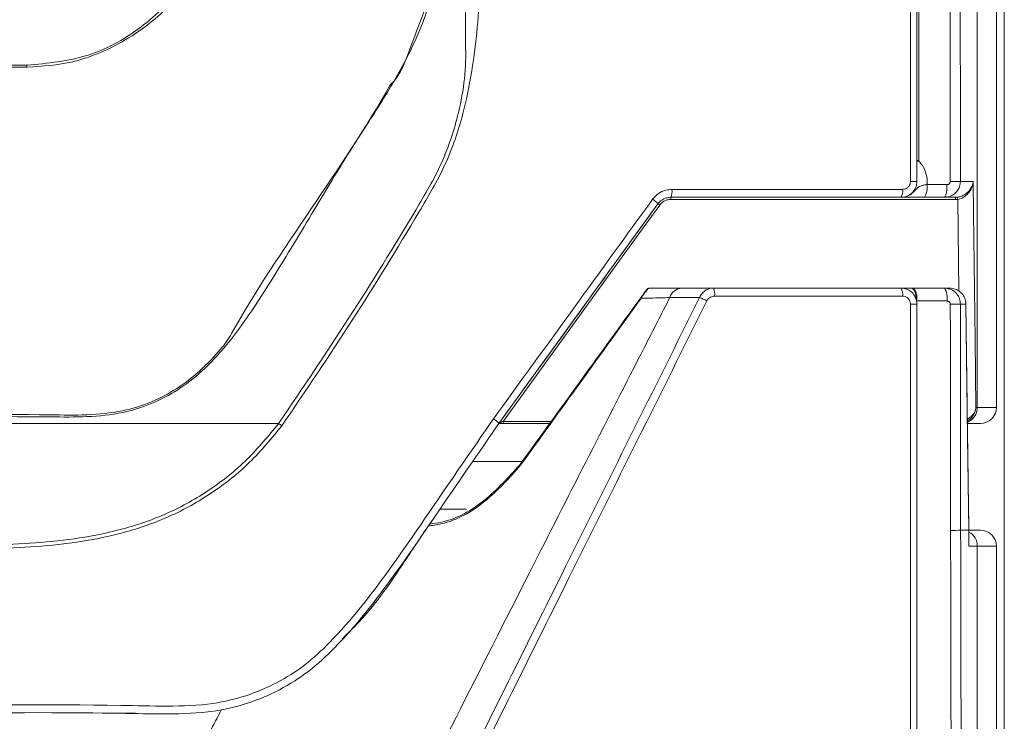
# Model space of a CAD drawing. Header units: millimetres. Extents: x 59 to 833, y 56 to 506.
# Tile 27 of 34: x 436 to 498, y 236 to 281. Entities that reach past the tile are written whole.
import ezdxf

# ---------------------------------------------------------------- set-up
doc = ezdxf.new("R2010")
doc.units = ezdxf.units.MM
doc.header["$LTSCALE"] = 2

msp = doc.modelspace()

# ---------------------------------------------------------------- linework, layer by layer
at = {"color": 7, "linetype": 'Continuous', "lineweight": 15}
for p, q in [((497.518, 486.498), (497.518, 76.498)), ((497.018, 256.221), (497.018, 485.867)), ((495.818, 256.221), (495.818, 484.668)), ((411.084, 277.751), (436.018, 277.751)), ((436.018, 277.624), (411.084, 277.624)), ((436.018, 277.751), (436.018, 277.624)), ((492.018, 271.758), (492.139, 271.758)), ((494.752, 270.443), (495.565, 270.443)), ((465.717, 255.221), (475.719, 269.03)), ((475.719, 269.03), (475.719, 269.03)), ((491.018, 269.443), (476.528, 269.443)), ((476.528, 269.443), (476.528, 269.443)), ((476.528, 269.443), (494.447, 269.443)), ((476.528, 269.443), (476.528, 269.443)), ((494.447, 269.308), (476.528, 269.308)), ((493.752, 269.443), (492.493, 269.443)), ((494.447, 269.443), (493.752, 269.443)), ((494.447, 269.443), (494.566, 269.45)), ((494.584, 269.316), (494.447, 269.308)), ((475.157, 263.732), (477.234, 263.732)), ((477.234, 263.732), (479.212, 263.732)), ((479.212, 263.732), (491.018, 263.732)), ((491.661, 263.732), (491.843, 263.732)), ((491.843, 263.732), (493.755, 263.732)), ((493.755, 263.732), (494.088, 263.732)), ((493.914, 262.927), (491.999, 262.927)), ((494.756, 262.732), (494.772, 248.51)), ((495.104, 262.732), (495.105, 262.734)), ((495.733, 256.221), (495.818, 256.221)), ((495.818, 256.221), (497.018, 256.221)), ((465.989, 255.221), (465.989, 255.357)), ((468.916, 255.221), (465.989, 255.221)), ((496.011, 255.221), (495.198, 255.221)), ((467.251, 252.829), (464.068, 252.829)), ((461.997, 249.829), (463.682, 249.829)), ((494.772, 248.51), (495.28, 248.51)), ((495.293, 247.508), (495.281, 248.512)), ((495.281, 248.51), (496.011, 248.51)), ((495.818, 247.51), (495.292, 247.51)), ((495.818, 78.328), (495.818, 247.51)), ((497.018, 247.51), (495.818, 247.51)), ((497.018, 77.128), (497.018, 247.51)), ((440.764, 236.999), (442.862, 237))]:
    msp.add_line(p, q, dxfattribs=at)
at = {"color": 8, "linetype": 'Continuous', "lineweight": 15}
for p, q in [((494.652, 263.549), (494.584, 269.316)), ((465.989, 255.357), (469.014, 255.357)), ((495.28, 248.51), (495.281, 248.512))]:
    msp.add_line(p, q, dxfattribs=at)
at = {"color": 7, "linetype": 'Continuous', "lineweight": 15, "flags": 128}
for points in [[(495.565, 270.443), (495.588, 268.453), (495.683, 260.492), (495.733, 256.221)], [(475.84, 268.957), (475.665, 268.714), (474.963, 267.746), (472.156, 263.871), (465.989, 255.357)], [(491.989, 262.973), (491.979, 263.123), (491.959, 263.267), (491.928, 263.398), (491.887, 263.512), (491.838, 263.606), (491.782, 263.675), (491.723, 263.718), (491.661, 263.732)], [(495.104, 262.732), (494.962, 262.732), (494.756, 262.732)], [(495.28, 248.51), (495.276, 248.809), (495.261, 250.002), (495.202, 254.777), (495.104, 262.732)], [(495.281, 248.512), (495.209, 254.36), (495.105, 262.734)], [(495.292, 247.51), (495.289, 247.809), (495.28, 248.51)]]:
    msp.add_lwpolyline(points, dxfattribs=at)
at = {"color": 7, "linetype": 'Continuous', "lineweight": 15}
for centre, radius, start, end in [((492.115, 263.929), 7.786, 89.82371, 90.71314), ((491.704, 293.024), 22.583, 269.76994, 270.7959), ((491.515, 270.049), 1.15, 328.22149, 9.54992), ((494.193, 314.38), 43.941, 269.90059, 270.72863), ((475.748, 269.82), 0.867, 334.20676, 8.04801), ((490.388, 269.822), 0.735, 329.01579, 9.36286), ((474.756, 268.277), 1.222, 38.03352, 58.74136), ((475.553, 268.617), 0.445, 49.73989, 68.09956), ((491.701, 269.005), 2.9, 6.16318, 8.83705), ((475.157, 263.582), 0.15, 90, 144.08902), ((477.278, 262.892), 0.842, 93.03517, 162.86429), ((478.458, 263.353), 0.844, 351.64565, 26.71931), ((490.381, 263.351), 0.743, 350.56717, 30.88586), ((490.846, 263.122), 1.169, 350.41974, 31.46248), ((492.782, 263.121), 1.148, 350.25908, 32.12278), ((474.687, 263.13), 0.0478, 186.82361, 236.92324), ((476.586, 258.704), 4.776, 62.41422, 68.45954), ((491.703, 278.185), 15.456, 269.66922, 271.16737), ((494.2, 292.919), 30.192, 269.84987, 271.0542), ((494.818, 256.219), 1, 292.32007, 0.10643), ((464.556, 254.203), 1.544, 41.26404, 57.89433), ((446.78, 248.048), 8.788, 53.08306, 54.70861), ((467.133, 252.677), 0.0903, 201.97538, 238.5661), ((494.216, 264.798), 16.298, 269.72745, 271.95462), ((494.817, 247.512), 1.001, 359.90536, 61.73524)]:
    msp.add_arc(centre, radius, start, end, dxfattribs=at)
for centre, start_param, end_param in [((496.011, 256.221), 4.712389, 6.283185), ((496.011, 247.51), 0, 1.570796)]:
    msp.add_ellipse(centre, major_axis=(1.007, 0), ratio=0.992877, start_param=start_param, end_param=end_param, dxfattribs=at)
for points, knots in [([(494.117, 270.44), (494.115, 278.65), (494.108, 303.28), (494.167, 336.119), (494.308, 377.152), (494.522, 418.165), (494.809, 456.719), (495.014, 478.86), (495.067, 484.629)], [0, 0, 0, 0, 0.114875, 0.344632, 0.459507, 0.689264, 0.919022, 1, 1, 1, 1]), ([(495.719, 484.568), (495.665, 478.8), (495.459, 456.667), (495.169, 418.124), (494.951, 377.123), (494.808, 336.103), (494.746, 303.274), (494.751, 278.651), (494.752, 270.443)], [0, 0, 0, 0, 0.080978, 0.310736, 0.540493, 0.655368, 0.885125, 1, 1, 1, 1]), ([(462.406, 467.84), (462.407, 453.989), (462.408, 425.217), (462.454, 381.513), (462.458, 336.732), (462.669, 305.692), (462.436, 288.395), (462.123, 284.872), (461.395, 281.435), (460.017, 278.233), (458.249, 275.269), (456.061, 271.962), (453.782, 268.113), (451.203, 263.866), (448.703, 260.039), (445.644, 257.156), (442.561, 255.879), (439.793, 255.609), (434.531, 255.679), (424.928, 255.589), (416.087, 255.603), (410.985, 255.612)], [0, 0, 0, 0, 0.166079, 0.344991, 0.523901, 0.70281, 0.716952, 0.731094, 0.745147, 0.758851, 0.772659, 0.786476, 0.806359, 0.82624, 0.846067, 0.86097, 0.875896, 0.884989, 0.894134, 0.938897, 1, 1, 1, 1]), ([(464.03, 467.867), (464.047, 448.512), (464.08, 411.265), (464.274, 356.04), (463.762, 318.334), (464.189, 296.703), (464.508, 291.164), (464.678, 285.626), (464.446, 280.117), (463.752, 275.353), (462.428, 271.449), (459.911, 267.194), (456.55, 261.683), (453.555, 257.276), (452.058, 255.074)], [0, 0, 0, 0, 0.269126, 0.517925, 0.766723, 0.792322, 0.818054, 0.843705, 0.869143, 0.894495, 0.910229, 0.926005, 0.963024, 1, 1, 1, 1]), ([(463.609, 279.047), (463.609, 279.047), (463.609, 286.781), (463.597, 312.443), (463.62, 356.031), (463.608, 411.25), (463.6, 448.498), (463.595, 467.854)], [0, 0, 0, 0, 0, 0.122769, 0.407426, 0.692082, 1, 1, 1, 1]), ([(491.614, 270.441), (491.613, 274.553), (491.613, 282.753), (491.613, 290.952), (491.612, 295.04)], [0, 0, 0, 0, 0.501466, 1, 1, 1, 1]), ([(492.018, 295.038), (492.018, 290.951), (492.018, 282.752), (492.018, 274.554), (492.018, 270.443)], [0, 0, 0, 0, 0.498534, 1, 1, 1, 1]), ([(492.018, 271.715), (492.018, 275.826), (492.018, 283.6), (492.018, 291.374), (492.018, 295.038)], [0, 0, 0, 0, 0.528809, 1, 1, 1, 1]), ([(492.139, 295.037), (492.139, 291.374), (492.139, 283.6), (492.139, 275.826), (492.139, 271.716)], [0, 0, 0, 0, 0.471191, 1, 1, 1, 1]), ([(458.882, 276.516), (458.882, 276.516), (459.564, 277.122), (460.141, 278.978), (461.235, 281.534), (461.789, 284.422), (461.904, 286.708), (461.899, 288.002), (461.881, 288.297), (461.881, 288.297)], [0, 0, 0, 0, 0.000004, 0.221738, 0.443488, 0.685788, 0.928264, 0.999995, 1, 1, 1, 1]), ([(436.018, 277.751), (437.323, 277.873), (439.971, 278.122), (442.633, 279.646), (444.673, 281.378), (445.465, 282.466), (446.057, 283.278)], [0, 0, 0, 0, 0.326897, 0.663168, 0.748627, 1, 1, 1, 1]), ([(446.154, 283.089), (446.154, 283.089), (445.508, 281.94), (443.544, 280.013), (440.873, 278.538), (438.308, 277.776), (436.988, 277.689), (436.018, 277.624)], [0, 0, 0, 0, 0.000006, 0.330687, 0.669753, 0.757203, 1, 1, 1, 1]), ([(451.857, 255.221), (453.349, 257.423), (456.334, 261.829), (459.707, 267.307), (462.203, 271.544), (463.36, 275.047), (463.698, 277.618), (463.609, 279.047), (463.609, 279.047)], [0, 0, 0, 0, 0.2957175, 0.5917471, 0.7165454, 0.8409774, 0.9999978, 1, 1, 1, 1]), ([(448.894, 260.882), (448.894, 260.882), (451.928, 266.276), (455.848, 271.122), (458.882, 276.516), (458.882, 276.516)], [0, 0, 0, 0, 0.000004, 0.999996, 1, 1, 1, 1]), ([(492.018, 270.443), (492.018, 270.445), (492.018, 270.491), (492.018, 270.74), (492.018, 271.148), (492.018, 271.557), (492.018, 271.715)], [0, 0, 0, 0, 0.0048637, 0.1232909, 0.6608648, 1, 1, 1, 1]), ([(492.139, 271.716), (492.217, 271.626), (492.43, 271.386), (492.639, 270.894), (492.674, 270.469), (492.651, 270.255), (492.65, 270.24)], [0, 0, 0, 0, 0.222133, 0.600179, 0.971543, 1, 1, 1, 1]), ([(492.65, 270.24), (492.564, 270.228), (492.359, 270.2), (492.072, 270.086), (491.888, 269.851), (491.616, 269.612), (491.364, 269.484), (491.137, 269.448), (491.054, 269.444), (491.031, 269.443), (491.023, 269.443), (491.02, 269.443), (491.013, 269.443), (491.005, 269.443), (490.995, 269.443), (490.988, 269.444), (490.983, 269.444), (490.98, 269.444)], [0, 0, 0, 0, 0.119498, 0.288677, 0.527834, 0.622725, 0.852339, 0.946631, 0.971388, 0.978925, 0.98135, 0.982599, 0.982906, 0.99053, 0.993226, 0.997007, 1, 1, 1, 1]), ([(492.018, 270.443), (492.007, 270.333), (491.986, 270.111), (491.819, 269.815), (491.572, 269.589), (491.289, 269.463), (491.098, 269.449), (491.018, 269.443)], [0, 0, 0, 0, 0.211073, 0.421536, 0.632704, 0.846642, 1, 1, 1, 1]), ([(491.113, 269.941), (491.153, 269.944), (491.249, 269.951), (491.39, 270.014), (491.514, 270.127), (491.598, 270.275), (491.608, 270.386), (491.614, 270.441)], [0, 0, 0, 0, 0.154472, 0.369487, 0.580775, 0.790371, 1, 1, 1, 1]), ([(492.65, 270.24), (492.962, 270.24), (493.383, 270.24), (493.803, 270.24), (493.91, 270.24)], [0, 0, 0, 0, 0.743886, 1, 1, 1, 1]), ([(494.752, 270.443), (494.742, 270.335), (494.722, 270.12), (494.564, 269.831), (494.328, 269.605), (494.044, 269.467), (493.842, 269.45), (493.752, 269.443)], [0, 0, 0, 0, 0.205943, 0.40977, 0.614738, 0.826361, 1, 1, 1, 1]), ([(493.91, 270.24), (493.908, 270.135), (493.903, 269.926), (493.866, 269.663), (493.814, 269.479), (493.772, 269.455), (493.752, 269.443)], [0, 0, 0, 0, 0.250007, 0.500011, 0.750016, 1, 1, 1, 1]), ([(493.91, 270.24), (493.929, 270.241), (493.971, 270.244), (494.029, 270.272), (494.078, 270.317), (494.111, 270.375), (494.115, 270.418), (494.117, 270.44)], [0, 0, 0, 0, 0.177945, 0.393063, 0.598203, 0.799006, 1, 1, 1, 1]), ([(494.566, 269.45), (494.664, 269.47), (494.859, 269.511), (495.139, 269.678), (495.4, 269.945), (495.526, 270.222), (495.559, 270.4), (495.565, 270.442), (495.565, 270.443)], [0, 0, 0, 0, 0.16335, 0.328913, 0.575065, 0.900092, 0.996233, 1, 1, 1, 1]), ([(495.565, 270.443), (495.565, 270.441), (495.56, 270.394), (495.53, 270.193), (495.409, 269.878), (495.153, 269.575), (494.876, 269.385), (494.681, 269.339), (494.584, 269.316)], [0, 0, 0, 0, 0.003755, 0.099906, 0.424925, 0.671088, 0.836653, 1, 1, 1, 1]), ([(475.39, 269.322), (475.503, 269.448), (475.729, 269.702), (476.17, 269.906), (476.472, 269.931), (476.606, 269.942)], [0, 0, 0, 0, 0.3567284, 0.713436, 1, 1, 1, 1]), ([(476.606, 269.942), (479.319, 269.942), (484.166, 269.942), (488.99, 269.941), (491.113, 269.941)], [0, 0, 0, 0, 0.5598078, 1, 1, 1, 1]), ([(465.377, 255.511), (467.061, 257.834), (470.4, 262.44), (473.736, 267.041), (475.39, 269.322)], [0, 0, 0, 0, 0.504309, 1, 1, 1, 1]), ([(475.719, 269.03), (474.067, 266.749), (470.735, 262.149), (467.399, 257.544), (465.717, 255.221)], [0, 0, 0, 0, 0.495692, 1, 1, 1, 1]), ([(476.528, 269.443), (476.439, 269.436), (476.239, 269.42), (475.945, 269.284), (475.794, 269.114), (475.719, 269.03)], [0, 0, 0, 0, 0.287504, 0.644517, 1, 1, 1, 1]), ([(476.528, 269.308), (476.452, 269.302), (476.281, 269.288), (476.031, 269.171), (475.904, 269.028), (475.84, 268.957)], [0, 0, 0, 0, 0.285356, 0.642701, 1, 1, 1, 1]), ([(476.528, 269.308), (476.528, 269.326), (476.528, 269.362), (476.528, 269.407), (476.528, 269.437), (476.528, 269.441), (476.528, 269.443)], [0, 0, 0, 0, 0.250054, 0.500039, 0.749956, 1, 1, 1, 1]), ([(491.249, 269.443), (491.229, 269.443), (491.147, 269.443), (491.094, 269.443), (491.048, 269.443), (491.037, 269.443), (491.028, 269.443)], [0, 0, 0, 0, 0.190406, 0.804156, 0.839322, 1, 1, 1, 1]), ([(492.493, 269.443), (492.328, 269.443), (491.947, 269.443), (491.504, 269.443), (491.326, 269.443), (491.249, 269.443)], [0, 0, 0, 0, 0.304116, 0.699981, 1, 1, 1, 1]), ([(494.447, 269.308), (494.447, 269.326), (494.447, 269.362), (494.447, 269.407), (494.447, 269.437), (494.447, 269.441), (494.447, 269.443)], [0, 0, 0, 0, 0.249981, 0.500038, 0.749991, 1, 1, 1, 1]), ([(474.64, 263.124), (474.659, 263.15), (474.709, 263.22), (474.795, 263.338), (474.887, 263.465), (474.963, 263.571), (475.024, 263.655), (475.031, 263.664), (475.035, 263.67)], [0, 0, 0, 0, 0.084505, 0.22601, 0.377266, 0.528007, 0.711503, 1, 1, 1, 1]), ([(475.157, 263.732), (475.142, 263.725), (475.118, 263.713), (475.031, 263.614), (474.937, 263.491), (474.831, 263.343), (474.736, 263.204), (474.681, 263.12), (474.661, 263.09)], [0, 0, 0, 0, 0.279395, 0.462491, 0.616529, 0.772241, 0.915817, 1, 1, 1, 1]), ([(478.34, 263.146), (478.394, 263.244), (478.501, 263.436), (478.764, 263.635), (479.012, 263.723), (479.166, 263.73), (479.212, 263.732)], [0, 0, 0, 0, 0.290397, 0.573544, 0.871783, 1, 1, 1, 1]), ([(491.018, 263.732), (491.132, 263.721), (491.361, 263.698), (491.664, 263.52), (491.89, 263.259), (492.003, 262.979), (492.014, 262.799), (492.018, 262.732)], [0, 0, 0, 0, 0.218473, 0.43758, 0.655902, 0.871314, 1, 1, 1, 1]), ([(491.018, 263.732), (491.028, 263.732), (491.044, 263.732), (491.111, 263.732), (491.22, 263.732), (491.446, 263.732), (491.597, 263.732), (491.661, 263.732)], [0, 0, 0, 0, 0.081251, 0.141301, 0.559835, 0.813344, 1, 1, 1, 1]), ([(493.755, 263.732), (493.872, 263.72), (494.109, 263.696), (494.419, 263.506), (494.644, 263.233), (494.744, 262.957), (494.753, 262.788), (494.756, 262.732)], [0, 0, 0, 0, 0.224472, 0.451444, 0.676407, 0.893278, 1, 1, 1, 1]), ([(495.104, 262.732), (495.099, 262.801), (495.086, 262.985), (494.966, 263.266), (494.735, 263.523), (494.431, 263.698), (494.203, 263.721), (494.088, 263.732)], [0, 0, 0, 0, 0.132578, 0.350311, 0.567657, 0.783716, 1, 1, 1, 1]), ([(454.354, 215.002), (456.909, 220.125), (462.016, 230.369), (470.013, 246.419), (475.45, 257.341), (478.34, 263.146)], [0, 0, 0, 0, 0.319028, 0.638005, 1, 1, 1, 1]), ([(476.474, 263.14), (475.942, 262.101), (473.087, 256.528), (467.152, 244.892), (460.391, 231.554), (455.954, 222.749), (454.578, 220.018)], [0, 0, 0, 0, 0.07241, 0.388516, 0.810337, 1, 1, 1, 1]), ([(478.798, 262.937), (475.908, 257.13), (470.472, 246.206), (462.473, 230.154), (457.363, 219.908), (454.807, 214.785)], [0, 0, 0, 0, 0.361991, 0.680969, 1, 1, 1, 1]), ([(467.049, 252.644), (468.316, 254.393), (470.852, 257.893), (473.377, 261.38), (474.64, 263.124)], [0, 0, 0, 0, 0.499916, 1, 1, 1, 1]), ([(474.661, 263.09), (473.401, 261.344), (470.881, 257.855), (468.35, 254.352), (467.086, 252.6)], [0, 0, 0, 0, 0.500077, 1, 1, 1, 1]), ([(476.474, 263.14), (476.08, 263.129), (475.519, 263.113), (474.858, 263.095), (474.661, 263.09)], [0, 0, 0, 0, 0.702852, 1, 1, 1, 1]), ([(478.34, 263.146), (478.031, 263.145), (477.408, 263.143), (476.787, 263.141), (476.474, 263.14)], [0, 0, 0, 0, 0.495284, 1, 1, 1, 1]), ([(479.293, 263.23), (479.267, 263.229), (479.18, 263.225), (479.041, 263.182), (478.891, 263.083), (478.829, 262.986), (478.798, 262.937)], [0, 0, 0, 0, 0.1309453, 0.4339244, 0.7166012, 1, 1, 1, 1]), ([(491.113, 263.229), (490.786, 263.229), (489.15, 263.229), (485.215, 263.23), (481.597, 263.23), (479.293, 263.23)], [0, 0, 0, 0, 0.083274, 0.416373, 1, 1, 1, 1]), ([(491.614, 262.729), (491.612, 262.763), (491.606, 262.853), (491.55, 262.993), (491.436, 263.123), (491.285, 263.212), (491.17, 263.224), (491.113, 263.229)], [0, 0, 0, 0, 0.127694, 0.34193, 0.560064, 0.780049, 1, 1, 1, 1]), ([(491.621, 112.961), (491.62, 125.747), (491.619, 155.015), (491.617, 200.817), (491.615, 237.962), (491.614, 258.602), (491.614, 262.729)], [0, 0, 0, 0, 0.2563619, 0.5868693, 0.9173766, 1, 1, 1, 1]), ([(492.018, 262.732), (492.018, 258.605), (492.018, 237.97), (492.018, 200.831), (492.018, 155.038), (492.018, 125.775), (492.018, 112.992)], [0, 0, 0, 0, 0.082623, 0.413131, 0.743638, 1, 1, 1, 1]), ([(494.121, 262.727), (494.12, 262.738), (494.119, 262.772), (494.097, 262.828), (494.051, 262.882), (493.987, 262.92), (493.938, 262.925), (493.914, 262.927)], [0, 0, 0, 0, 0.1038977, 0.3164423, 0.5403598, 0.7702324, 1, 1, 1, 1]), ([(494.138, 248.501), (494.137, 249.034), (494.133, 251.701), (494.127, 256.443), (494.123, 260.652), (494.121, 262.727)], [0, 0, 0, 0, 0.112464, 0.562319, 1, 1, 1, 1]), ([(410.985, 255.789), (416.087, 255.778), (424.928, 255.759), (434.528, 255.821), (439.78, 255.727), (442.53, 255.981), (445.59, 257.244), (447.701, 259.232), (448.716, 260.526), (448.894, 260.882), (448.894, 260.882)], [0, 0, 0, 0, 0.385941, 0.668666, 0.726113, 0.783231, 0.876621, 0.969843, 0.999998, 1, 1, 1, 1]), ([(356.659, 255.511), (358.354, 253.195), (361.458, 248.956), (364.866, 244.046), (367.276, 241.064), (368.943, 239.668), (370.827, 238.592), (373.375, 237.686), (376.593, 237.219), (380.378, 237.175), (384.172, 237.395), (391.613, 237.608), (402.034, 237.452), (415.433, 237.511), (428.51, 237.456), (438.316, 237.586), (444.834, 237.429), (447.487, 237.502), (449.809, 238.046), (451.753, 238.867), (453.543, 239.994), (455.992, 242.275), (458.804, 245.91), (462.063, 250.724), (464.272, 253.915), (465.377, 255.511)], [0, 0, 0, 0, 0.068801, 0.125983, 0.143239, 0.160469, 0.177772, 0.195076, 0.225084, 0.255322, 0.28583, 0.316208, 0.433719, 0.535227, 0.636735, 0.746676, 0.770033, 0.79331, 0.810136, 0.826968, 0.843782, 0.860596, 0.90695, 0.953474, 1, 1, 1, 1]), ([(465.989, 255.357), (465.956, 255.345), (465.899, 255.325), (465.828, 255.301), (465.787, 255.289), (465.769, 255.284), (465.762, 255.282), (465.762, 255.283), (465.762, 255.283)], [0, 0, 0, 0, 0.349655, 0.59158, 0.770588, 0.873125, 0.932573, 1, 1, 1, 1]), ([(465.717, 255.221), (464.609, 253.62), (462.395, 250.419), (459.127, 245.589), (456.29, 241.924), (453.796, 239.601), (451.937, 238.428), (449.917, 237.575), (447.531, 237.014), (444.829, 236.936), (438.295, 237.09), (428.489, 236.963), (415.428, 237.017), (402.045, 236.959), (391.625, 237.113), (384.172, 236.902), (380.35, 236.685), (376.537, 236.734), (373.273, 237.212), (370.664, 238.142), (368.707, 239.262), (366.978, 240.711), (364.533, 243.735), (361.113, 248.667), (358.012, 252.906), (356.319, 255.221)], [0, 0, 0, 0, 0.046367, 0.092731, 0.138927, 0.156282, 0.173636, 0.191009, 0.208377, 0.231757, 0.255218, 0.364315, 0.465045, 0.565775, 0.682385, 0.712786, 0.743316, 0.773578, 0.803611, 0.821471, 0.83933, 0.85709, 0.874876, 0.931679, 1, 1, 1, 1]), ([(452.058, 255.074), (451.409, 254.287), (450.112, 252.713), (447.704, 250.805), (445.032, 249.307), (441.332, 248.027), (436.588, 247.362), (430.943, 247.315), (425.286, 247.652), (416.718, 247.921), (405.254, 247.73), (394.238, 247.895), (386.586, 247.696), (382.677, 247.758), (379.263, 248.469), (376.409, 249.589), (373.796, 251.184), (371.622, 253.032), (370.481, 254.45), (369.978, 255.075)], [0, 0, 0, 0, 0.035202, 0.070402, 0.105622, 0.140842, 0.205358, 0.270367, 0.335946, 0.401244, 0.566549, 0.731854, 0.781742, 0.83149, 0.866698, 0.901905, 0.93711, 0.972313, 1, 1, 1, 1]), ([(370.179, 255.221), (370.674, 254.604), (371.797, 253.203), (373.94, 251.376), (376.517, 249.798), (379.333, 248.69), (382.716, 247.981), (386.604, 247.93), (394.244, 248.157), (405.256, 248.003), (416.713, 248.196), (425.27, 247.911), (430.912, 247.556), (436.542, 247.588), (441.264, 248.246), (444.932, 249.52), (447.568, 251.002), (449.942, 252.887), (451.218, 254.443), (451.857, 255.221)], [0, 0, 0, 0, 0.027459, 0.062378, 0.097299, 0.132238, 0.167176, 0.217007, 0.266986, 0.433116, 0.599247, 0.66471, 0.730464, 0.795629, 0.860286, 0.895231, 0.930174, 0.965088, 1, 1, 1, 1]), ([(370.179, 255.221), (370.796, 255.221), (372.756, 255.221), (377.603, 255.221), (384.539, 255.221), (395.659, 255.221), (406.768, 255.221), (417.881, 255.221), (427.74, 255.221), (436.98, 255.221), (444.507, 255.221), (448.795, 255.221), (450.85, 255.221), (451.857, 255.221)], [0, 0, 0, 0, 0.023495, 0.074659, 0.176526, 0.278357, 0.482019, 0.58385, 0.685682, 0.843463, 0.922345, 0.961973, 1, 1, 1, 1]), ([(465.763, 255.221), (465.788, 255.221), (465.856, 255.221), (465.937, 255.221), (465.989, 255.221)], [0, 0, 0, 0, 0.364503, 1, 1, 1, 1]), ([(467.086, 252.6), (466.365, 251.797), (464.93, 250.198), (462.842, 248.99), (461.534, 248.809), (461.254, 248.77)], [0, 0, 0, 0, 0.442407, 0.880542, 1, 1, 1, 1]), ([(461.337, 248.896), (461.593, 248.931), (462.867, 249.103), (464.913, 250.277), (466.336, 251.853), (467.049, 252.644)], [0, 0, 0, 0, 0.1118054, 0.5545506, 1, 1, 1, 1]), ([(455.848, 241.669), (456.28, 242.091), (457.688, 243.465), (459.339, 245.858), (460.592, 247.765), (461.098, 248.535)], [0, 0, 0, 0, 0.20874, 0.680731, 1, 1, 1, 1]), ([(495.09, 78.378), (495.02, 85.876), (494.88, 100.873), (494.64, 130.891), (494.41, 166.75), (494.222, 208.462), (494.166, 235.153), (494.138, 248.501)], [0, 0, 0, 0, 0.132458, 0.264916, 0.52984, 0.76489, 1, 1, 1, 1]), ([(494.772, 248.51), (494.798, 235.167), (494.852, 208.483), (495.036, 166.784), (495.263, 130.935), (495.5, 100.926), (495.638, 85.934), (495.708, 78.438)], [0, 0, 0, 0, 0.23511, 0.47016, 0.735084, 0.867542, 1, 1, 1, 1])]:
    msp.add_open_spline(points, degree=3, knots=knots, dxfattribs=at)
at = {"color": 8, "linetype": 'Continuous', "lineweight": 15}
for points, knots in [([(495.194, 255.506), (495.221, 255.518), (495.363, 255.584), (495.569, 255.791), (495.694, 256.022), (495.727, 256.175), (495.732, 256.211), (495.733, 256.22), (495.733, 256.221)], [0, 0, 0, 0, 0.077612, 0.423222, 0.86522, 0.965796, 0.994585, 1, 1, 1, 1]), ([(495.733, 256.221), (495.733, 256.22), (495.732, 256.209), (495.728, 256.167), (495.698, 255.99), (495.578, 255.723), (495.372, 255.481), (495.226, 255.403), (495.196, 255.387)], [0, 0, 0, 0, 0.005337, 0.033747, 0.132981, 0.569097, 0.910098, 1, 1, 1, 1]), ([(446.482, 233.802), (446.577, 233.988), (447.168, 235.136), (447.764, 236.281), (448.263, 237.24)], [0, 0, 0, 0, 0.1621433, 1, 1, 1, 1])]:
    msp.add_open_spline(points, degree=3, knots=knots, dxfattribs=at)

doc.saveas('drawing.dxf')
